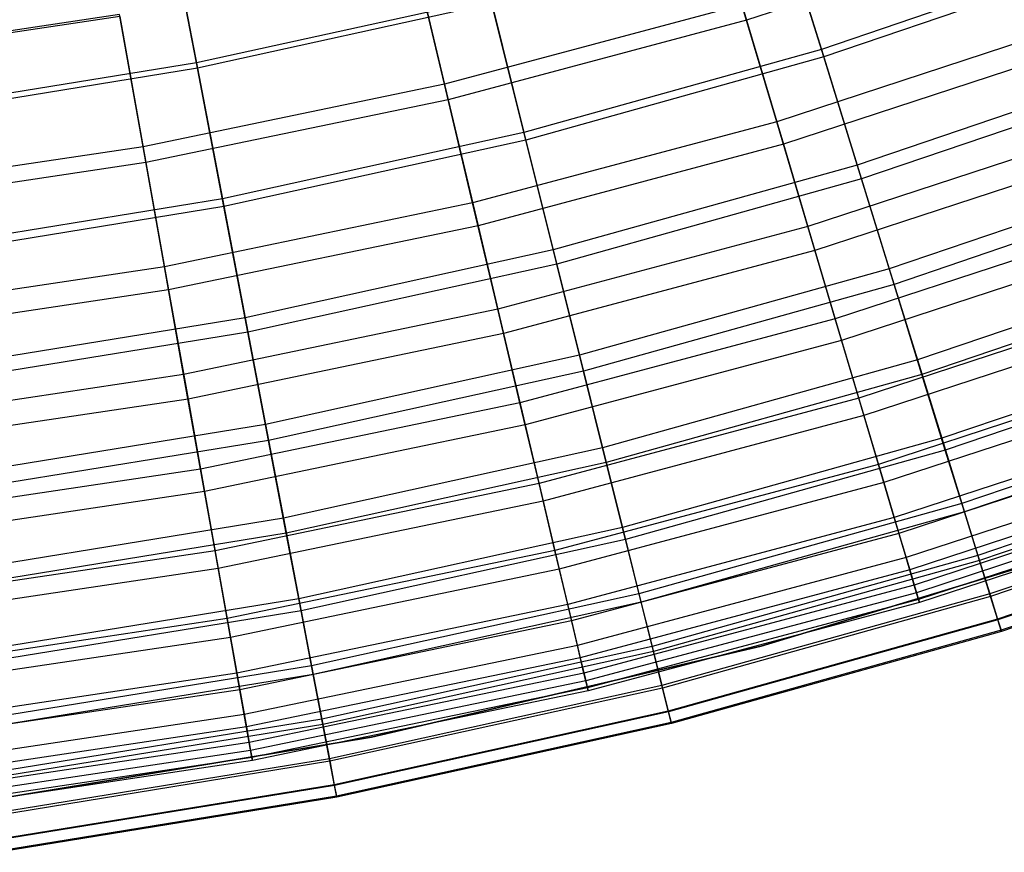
# Model space of a CAD drawing. Extents: x -135 to 135, y -135 to 135.
# Tile 179 of 207: x 4.09 to 8.88, y -29.74 to -25.69. Entities that reach past the tile are written whole.
import ezdxf

# ---------------------------------------------------------------- set-up
doc = ezdxf.new("R2010")
doc.units = 0
doc.header["$LTSCALE"] = 25.4
doc.layers.get('0').update_dxf_attribs({"linetype": 'CONTINUOUS'})

# ---------------------------------------------------------------- blocks, each defined once
blk = doc.blocks.new('SANTANA_BIURKO_A_PM_STL')
at = {"color": 0}
for p, q in [((7.4238, -24.998, 156.5584), (7.6294, -25.6902, 158.1011)), ((7.4238, -24.998, 156.5584), (7.6294, -25.6902, 158.1011)), ((4.9509, -25.8975, 156.5853), (4.798, -25.0977, 154.9684)), ((4.9509, -25.8975, 156.5853), (4.798, -25.0977, 154.9684)), ((8.005, -25.869, 158.1165), (7.7944, -25.1881, 156.5853)), ((8.005, -25.869, 158.1165), (7.7944, -25.1881, 156.5853)), ((7.8022, -25.2134, 183.7566), (7.9936, -25.8319, 182.5129)), ((7.8022, -25.2134, 183.7566), (7.9936, -25.8319, 182.5129)), ((4.8241, -25.2343, 184.9669), (4.9558, -25.9235, 183.7566)), ((4.8241, -25.2343, 184.9669), (4.9558, -25.9235, 183.7566)), ((9.0579, -25.222, 158.1011), (7.6294, -25.6902, 158.1011)), ((9.0579, -25.222, 158.1011), (7.6294, -25.6902, 158.1011)), ((9.4168, -25.3477, 182.5129), (7.9936, -25.8319, 182.5129)), ((9.4168, -25.3477, 182.5129), (7.9936, -25.8319, 182.5129)), ((6.1589, -26.0016, 182.5933), (6.0084, -25.3659, 183.8276)), ((6.1589, -26.0016, 182.5933), (6.0084, -25.3659, 183.8276)), ((6.0105, -25.3749, 156.5584), (6.1769, -26.0776, 158.1011)), ((6.0105, -25.3749, 156.5584), (6.1769, -26.0776, 158.1011)), ((9.4303, -25.3841, 158.1165), (8.005, -25.869, 158.1165)), ((9.4303, -25.3841, 158.1165), (8.005, -25.869, 158.1165)), ((6.3825, -25.5824, 156.5853), (4.9509, -25.8975, 156.5853)), ((6.3825, -25.5824, 156.5853), (4.9509, -25.8975, 156.5853)), ((6.555, -26.2739, 158.1165), (6.3825, -25.5824, 156.5853)), ((6.555, -26.2739, 158.1165), (6.3825, -25.5824, 156.5853)), ((6.3889, -25.608, 183.7566), (4.9558, -25.9235, 183.7566)), ((6.3889, -25.608, 183.7566), (4.9558, -25.9235, 183.7566)), ((7.6072, -25.6153, 182.5933), (6.1589, -26.0016, 182.5933)), ((7.6072, -25.6153, 182.5933), (6.1589, -26.0016, 182.5933)), ((6.3889, -25.608, 183.7566), (6.5456, -26.2362, 182.5129)), ((6.3889, -25.608, 183.7566), (6.5456, -26.2362, 182.5129)), ((7.7762, -26.1845, 181.3361), (7.6072, -25.6153, 182.5933)), ((7.7762, -26.1845, 181.3361), (7.6072, -25.6153, 182.5933)), ((4.5766, -25.6629, 183.8276), (3.1305, -25.8792, 183.8276)), ((4.5766, -25.6629, 183.8276), (3.1305, -25.8792, 183.8276)), ((4.5783, -25.672, 156.5584), (3.1316, -25.8884, 156.5584)), ((4.5783, -25.672, 156.5584), (3.1316, -25.8884, 156.5584)), ((4.6913, -26.306, 182.5933), (4.5766, -25.6629, 183.8276)), ((4.6913, -26.306, 182.5933), (4.5766, -25.6629, 183.8276)), ((4.5783, -25.672, 156.5584), (4.705, -26.3829, 158.1011)), ((4.5783, -25.672, 156.5584), (4.705, -26.3829, 158.1011)), ((7.6294, -25.6902, 158.1011), (6.1769, -26.0776, 158.1011)), ((7.6294, -25.6902, 158.1011), (6.1769, -26.0776, 158.1011)), ((7.6294, -25.6902, 158.1011), (7.8087, -26.2938, 159.5739)), ((7.6294, -25.6902, 158.1011), (7.8087, -26.2938, 159.5739)), ((9.2321, -25.7073, 181.3361), (7.7762, -26.1845, 181.3361)), ((9.2321, -25.7073, 181.3361), (7.7762, -26.1845, 181.3361)), ((7.9936, -25.8319, 182.5129), (6.5456, -26.2362, 182.5129)), ((7.9936, -25.8319, 182.5129), (6.5456, -26.2362, 182.5129)), ((9.2707, -25.8146, 159.5739), (7.8087, -26.2938, 159.5739)), ((9.2707, -25.8146, 159.5739), (7.8087, -26.2938, 159.5739)), ((7.9936, -25.8319, 182.5129), (8.1678, -26.395, 181.2421)), ((7.9936, -25.8319, 182.5129), (8.1678, -26.395, 181.2421)), ((8.005, -25.869, 158.1165), (6.555, -26.2739, 158.1165)), ((8.005, -25.869, 158.1165), (6.555, -26.2739, 158.1165)), ((8.1887, -26.4624, 159.5786), (8.005, -25.869, 158.1165)), ((8.1887, -26.4624, 159.5786), (8.005, -25.869, 158.1165)), ((4.9509, -25.8975, 156.5853), (3.504, -26.1327, 156.5853)), ((4.9509, -25.8975, 156.5853), (3.504, -26.1327, 156.5853)), ((4.9558, -25.9235, 183.7566), (3.5075, -26.1588, 183.7566)), ((4.9558, -25.9235, 183.7566), (3.5075, -26.1588, 183.7566)), ((5.0847, -26.5975, 158.1165), (4.9509, -25.8975, 156.5853)), ((5.0847, -26.5975, 158.1165), (4.9509, -25.8975, 156.5853)), ((4.9558, -25.9235, 183.7566), (5.0774, -26.5594, 182.5129)), ((4.9558, -25.9235, 183.7566), (5.0774, -26.5594, 182.5129)), ((9.6221, -25.9003, 181.2421), (8.1678, -26.395, 181.2421)), ((9.6221, -25.9003, 181.2421), (8.1678, -26.395, 181.2421)), ((9.6467, -25.9664, 159.5786), (8.1887, -26.4624, 159.5786)), ((9.6467, -25.9664, 159.5786), (8.1887, -26.4624, 159.5786)), ((6.1589, -26.0016, 182.5933), (4.6913, -26.306, 182.5933)), ((6.1589, -26.0016, 182.5933), (4.6913, -26.306, 182.5933)), ((6.2958, -26.5793, 181.3361), (6.1589, -26.0016, 182.5933)), ((6.2958, -26.5793, 181.3361), (6.1589, -26.0016, 182.5933)), ((6.1769, -26.0776, 158.1011), (4.705, -26.3829, 158.1011)), ((6.1769, -26.0776, 158.1011), (4.705, -26.3829, 158.1011)), ((6.1769, -26.0776, 158.1011), (6.3221, -26.6903, 159.5739)), ((6.1769, -26.0776, 158.1011), (6.3221, -26.6903, 159.5739)), ((7.7762, -26.1845, 181.3361), (6.2958, -26.5793, 181.3361)), ((7.7762, -26.1845, 181.3361), (6.2958, -26.5793, 181.3361)), ((7.9276, -26.6944, 180.0621), (7.7762, -26.1845, 181.3361)), ((7.9276, -26.6944, 180.0621), (7.7762, -26.1845, 181.3361)), ((9.4119, -26.2079, 180.0621), (7.9276, -26.6944, 180.0621)), ((9.4119, -26.2079, 180.0621), (7.9276, -26.6944, 180.0621)), ((6.5456, -26.2362, 182.5129), (5.0774, -26.5594, 182.5129)), ((6.5456, -26.2362, 182.5129), (5.0774, -26.5594, 182.5129)), ((6.5456, -26.2362, 182.5129), (6.6883, -26.8082, 181.2421)), ((6.5456, -26.2362, 182.5129), (6.6883, -26.8082, 181.2421)), ((4.6913, -26.306, 182.5933), (3.209, -26.5276, 182.5933)), ((4.6913, -26.306, 182.5933), (3.209, -26.5276, 182.5933)), ((4.7956, -26.8905, 181.3361), (4.6913, -26.306, 182.5933)), ((4.7956, -26.8905, 181.3361), (4.6913, -26.306, 182.5933)), ((6.555, -26.2739, 158.1165), (5.0847, -26.5975, 158.1165)), ((6.555, -26.2739, 158.1165), (5.0847, -26.5975, 158.1165)), ((7.8087, -26.2938, 159.5739), (6.3221, -26.6903, 159.5739)), ((7.8087, -26.2938, 159.5739), (6.3221, -26.6903, 159.5739)), ((6.7054, -26.8766, 159.5786), (6.555, -26.2739, 158.1165)), ((6.7054, -26.8766, 159.5786), (6.555, -26.2739, 158.1165)), ((7.8087, -26.2938, 159.5739), (7.9623, -26.8112, 160.9733)), ((7.8087, -26.2938, 159.5739), (7.9623, -26.8112, 160.9733)), ((9.4531, -26.3225, 160.9733), (7.9623, -26.8112, 160.9733)), ((9.4531, -26.3225, 160.9733), (7.9623, -26.8112, 160.9733)), ((4.705, -26.3829, 158.1011), (3.2183, -26.6052, 158.1011)), ((4.705, -26.3829, 158.1011), (3.2183, -26.6052, 158.1011)), ((4.705, -26.3829, 158.1011), (4.8156, -27.0027, 159.5739)), ((4.705, -26.3829, 158.1011), (4.8156, -27.0027, 159.5739)), ((8.1678, -26.395, 181.2421), (6.6883, -26.8082, 181.2421)), ((8.1678, -26.395, 181.2421), (6.6883, -26.8082, 181.2421)), ((8.1678, -26.395, 181.2421), (8.324, -26.8998, 179.9512)), ((8.1678, -26.395, 181.2421), (8.324, -26.8998, 179.9512)), ((9.8061, -26.3956, 179.9512), (8.324, -26.8998, 179.9512)), ((9.8061, -26.3956, 179.9512), (8.324, -26.8998, 179.9512)), ((8.1887, -26.4624, 159.5786), (6.7054, -26.8766, 159.5786)), ((8.1887, -26.4624, 159.5786), (6.7054, -26.8766, 159.5786)), ((8.3475, -26.9756, 160.9833), (8.1887, -26.4624, 159.5786)), ((8.3475, -26.9756, 160.9833), (8.1887, -26.4624, 159.5786)), ((9.8337, -26.47, 160.9833), (8.3475, -26.9756, 160.9833)), ((9.8337, -26.47, 160.9833), (8.3475, -26.9756, 160.9833)), ((5.0774, -26.5594, 182.5129), (3.5935, -26.8005, 182.5129)), ((5.0774, -26.5594, 182.5129), (3.5935, -26.8005, 182.5129)), ((5.0847, -26.5975, 158.1165), (3.5987, -26.839, 158.1165)), ((5.0847, -26.5975, 158.1165), (3.5987, -26.839, 158.1165)), ((6.2958, -26.5793, 181.3361), (4.7956, -26.8905, 181.3361)), ((6.2958, -26.5793, 181.3361), (4.7956, -26.8905, 181.3361)), ((5.0774, -26.5594, 182.5129), (5.1881, -27.1384, 181.2421)), ((5.0774, -26.5594, 182.5129), (5.1881, -27.1384, 181.2421)), ((5.2014, -27.2077, 159.5786), (5.0847, -26.5975, 158.1165)), ((5.2014, -27.2077, 159.5786), (5.0847, -26.5975, 158.1165)), ((6.4184, -27.0969, 180.0621), (6.2958, -26.5793, 181.3361)), ((6.4184, -27.0969, 180.0621), (6.2958, -26.5793, 181.3361)), ((9.5703, -26.6488, 178.7776), (8.061, -27.1435, 178.7776)), ((9.5703, -26.6488, 178.7776), (8.061, -27.1435, 178.7776)), ((6.3221, -26.6903, 159.5739), (4.8156, -27.0027, 159.5739)), ((6.3221, -26.6903, 159.5739), (4.8156, -27.0027, 159.5739)), ((6.3221, -26.6903, 159.5739), (6.4465, -27.2154, 160.9733)), ((6.3221, -26.6903, 159.5739), (6.4465, -27.2154, 160.9733)), ((7.9276, -26.6944, 180.0621), (6.4184, -27.0969, 180.0621)), ((7.9276, -26.6944, 180.0621), (6.4184, -27.0969, 180.0621)), ((8.061, -27.1435, 178.7776), (7.9276, -26.6944, 180.0621)), ((8.061, -27.1435, 178.7776), (7.9276, -26.6944, 180.0621)), ((9.6075, -26.7524, 162.3079), (8.0923, -27.249, 162.3079)), ((9.6075, -26.7524, 162.3079), (8.0923, -27.249, 162.3079)), ((6.6883, -26.8082, 181.2421), (5.1881, -27.1384, 181.2421)), ((6.6883, -26.8082, 181.2421), (5.1881, -27.1384, 181.2421)), ((7.9623, -26.8112, 160.9733), (6.4465, -27.2154, 160.9733)), ((7.9623, -26.8112, 160.9733), (6.4465, -27.2154, 160.9733)), ((6.6883, -26.8082, 181.2421), (6.8162, -27.3208, 179.9512)), ((6.6883, -26.8082, 181.2421), (6.8162, -27.3208, 179.9512)), ((7.9623, -26.8112, 160.9733), (8.0923, -27.249, 162.3079)), ((7.9623, -26.8112, 160.9733), (8.0923, -27.249, 162.3079)), ((9.9679, -26.8312, 178.6467), (8.4614, -27.3437, 178.6467)), ((9.9679, -26.8312, 178.6467), (8.4614, -27.3437, 178.6467)), ((4.7956, -26.8905, 181.3361), (3.2803, -27.1171, 181.3361)), ((4.7956, -26.8905, 181.3361), (3.2803, -27.1171, 181.3361)), ((4.889, -27.4142, 180.0621), (4.7956, -26.8905, 181.3361)), ((4.889, -27.4142, 180.0621), (4.7956, -26.8905, 181.3361)), ((6.7054, -26.8766, 159.5786), (5.2014, -27.2077, 159.5786)), ((6.7054, -26.8766, 159.5786), (5.2014, -27.2077, 159.5786)), ((6.8354, -27.3978, 160.9833), (6.7054, -26.8766, 159.5786)), ((6.8354, -27.3978, 160.9833), (6.7054, -26.8766, 159.5786)), ((8.324, -26.8998, 179.9512), (6.8162, -27.3208, 179.9512)), ((8.324, -26.8998, 179.9512), (6.8162, -27.3208, 179.9512)), ((8.324, -26.8998, 179.9512), (8.4614, -27.3437, 178.6467)), ((8.324, -26.8998, 179.9512), (8.4614, -27.3437, 178.6467)), ((9.9935, -26.9001, 162.3398), (8.4831, -27.414, 162.3398)), ((9.9935, -26.9001, 162.3398), (8.4831, -27.414, 162.3398)), ((8.3475, -26.9756, 160.9833), (6.8354, -27.3978, 160.9833)), ((8.3475, -26.9756, 160.9833), (6.8354, -27.3978, 160.9833)), ((8.4831, -27.414, 162.3398), (8.3475, -26.9756, 160.9833)), ((8.4831, -27.414, 162.3398), (8.3475, -26.9756, 160.9833)), ((4.8156, -27.0027, 159.5739), (3.294, -27.2303, 159.5739)), ((4.8156, -27.0027, 159.5739), (3.294, -27.2303, 159.5739)), ((4.8156, -27.0027, 159.5739), (4.9103, -27.5341, 160.9733)), ((4.8156, -27.0027, 159.5739), (4.9103, -27.5341, 160.9733)), ((9.7063, -27.0276, 177.493), (8.1756, -27.5293, 177.493)), ((9.7063, -27.0276, 177.493), (8.1756, -27.5293, 177.493)), ((6.4184, -27.0969, 180.0621), (4.889, -27.4142, 180.0621)), ((6.4184, -27.0969, 180.0621), (4.889, -27.4142, 180.0621)), ((6.5264, -27.5528, 178.7776), (6.4184, -27.0969, 180.0621)), ((6.5264, -27.5528, 178.7776), (6.4184, -27.0969, 180.0621)), ((9.7363, -27.1111, 163.59), (8.2008, -27.6143, 163.59)), ((9.7363, -27.1111, 163.59), (8.2008, -27.6143, 163.59)), ((5.1881, -27.1384, 181.2421), (3.6719, -27.3848, 181.2421)), ((5.1881, -27.1384, 181.2421), (3.6719, -27.3848, 181.2421)), ((5.1881, -27.1384, 181.2421), (5.2873, -27.6574, 179.9512)), ((5.1881, -27.1384, 181.2421), (5.2873, -27.6574, 179.9512)), ((8.061, -27.1435, 178.7776), (6.5264, -27.5528, 178.7776)), ((8.061, -27.1435, 178.7776), (6.5264, -27.5528, 178.7776)), ((8.1756, -27.5293, 177.493), (8.061, -27.1435, 178.7776)), ((8.1756, -27.5293, 177.493), (8.061, -27.1435, 178.7776)), ((5.2014, -27.2077, 159.5786), (3.6813, -27.4547, 159.5786)), ((5.2014, -27.2077, 159.5786), (3.6813, -27.4547, 159.5786)), ((6.4465, -27.2154, 160.9733), (4.9103, -27.5341, 160.9733)), ((6.4465, -27.2154, 160.9733), (4.9103, -27.5341, 160.9733)), ((5.3022, -27.7353, 160.9833), (5.2014, -27.2077, 159.5786)), ((5.3022, -27.7353, 160.9833), (5.2014, -27.2077, 159.5786)), ((6.4465, -27.2154, 160.9733), (6.5517, -27.6599, 162.3079)), ((6.4465, -27.2154, 160.9733), (6.5517, -27.6599, 162.3079)), ((10.1069, -27.2053, 177.335), (8.5794, -27.7249, 177.335)), ((10.1069, -27.2053, 177.335), (8.5794, -27.7249, 177.335)), ((8.0923, -27.249, 162.3079), (6.5517, -27.6599, 162.3079)), ((8.0923, -27.249, 162.3079), (6.5517, -27.6599, 162.3079)), ((8.0923, -27.249, 162.3079), (8.2008, -27.6143, 163.59)), ((8.0923, -27.249, 162.3079), (8.2008, -27.6143, 163.59)), ((10.1277, -27.2612, 163.6553), (8.597, -27.7819, 163.6553)), ((10.1277, -27.2612, 163.6553), (8.597, -27.7819, 163.6553)), ((6.8162, -27.3208, 179.9512), (5.2873, -27.6574, 179.9512)), ((6.8162, -27.3208, 179.9512), (5.2873, -27.6574, 179.9512)), ((6.8162, -27.3208, 179.9512), (6.9287, -27.7717, 178.6467)), ((6.8162, -27.3208, 179.9512), (6.9287, -27.7717, 178.6467)), ((8.4614, -27.3437, 178.6467), (6.9287, -27.7717, 178.6467)), ((8.4614, -27.3437, 178.6467), (6.9287, -27.7717, 178.6467)), ((9.8199, -27.3439, 176.2151), (8.2713, -27.8515, 176.2151)), ((9.8199, -27.3439, 176.2151), (8.2713, -27.8515, 176.2151)), ((8.4614, -27.3437, 178.6467), (8.5794, -27.7249, 177.335)), ((8.4614, -27.3437, 178.6467), (8.5794, -27.7249, 177.335)), ((4.889, -27.4142, 180.0621), (3.3441, -27.6452, 180.0621)), ((4.889, -27.4142, 180.0621), (3.3441, -27.6452, 180.0621)), ((4.9712, -27.8753, 178.7776), (4.889, -27.4142, 180.0621)), ((4.9712, -27.8753, 178.7776), (4.889, -27.4142, 180.0621)), ((6.8354, -27.3978, 160.9833), (5.3022, -27.7353, 160.9833)), ((6.8354, -27.3978, 160.9833), (5.3022, -27.7353, 160.9833)), ((6.9465, -27.843, 162.3398), (6.8354, -27.3978, 160.9833)), ((6.9465, -27.843, 162.3398), (6.8354, -27.3978, 160.9833)), ((8.4831, -27.414, 162.3398), (6.9465, -27.843, 162.3398)), ((8.4831, -27.414, 162.3398), (6.9465, -27.843, 162.3398)), ((8.597, -27.7819, 163.6553), (8.4831, -27.414, 162.3398)), ((8.597, -27.7819, 163.6553), (8.4831, -27.414, 162.3398)), ((9.8512, -27.4311, 164.9584), (8.2976, -27.9403, 164.9584)), ((9.8512, -27.4311, 164.9584), (8.2976, -27.9403, 164.9584)), ((4.9103, -27.5341, 160.9733), (3.3588, -27.7661, 160.9733)), ((4.9103, -27.5341, 160.9733), (3.3588, -27.7661, 160.9733)), ((4.9103, -27.5341, 160.9733), (4.9905, -27.9837, 162.3079)), ((4.9103, -27.5341, 160.9733), (4.9905, -27.9837, 162.3079)), ((6.5264, -27.5528, 178.7776), (4.9712, -27.8753, 178.7776)), ((6.5264, -27.5528, 178.7776), (4.9712, -27.8753, 178.7776)), ((6.6191, -27.9444, 177.493), (6.5264, -27.5528, 178.7776)), ((6.6191, -27.9444, 177.493), (6.5264, -27.5528, 178.7776)), ((8.1756, -27.5293, 177.493), (6.6191, -27.9444, 177.493)), ((8.1756, -27.5293, 177.493), (6.6191, -27.9444, 177.493)), ((8.2713, -27.8515, 176.2151), (8.1756, -27.5293, 177.493)), ((8.2713, -27.8515, 176.2151), (8.1756, -27.5293, 177.493)), ((10.2225, -27.5165, 176.0225), (8.6775, -28.0421, 176.0225)), ((10.2225, -27.5165, 176.0225), (8.6775, -28.0421, 176.0225)), ((10.2374, -27.5565, 164.9355), (8.6901, -28.0828, 164.9355)), ((10.2374, -27.5565, 164.9355), (8.6901, -28.0828, 164.9355)), ((9.9111, -27.5978, 174.9496), (8.3481, -28.1101, 174.9496)), ((9.9111, -27.5978, 174.9496), (8.3481, -28.1101, 174.9496)), ((5.2873, -27.6574, 179.9512), (3.7421, -27.9085, 179.9512)), ((5.2873, -27.6574, 179.9512), (3.7421, -27.9085, 179.9512)), ((5.2873, -27.6574, 179.9512), (5.3746, -28.1138, 178.6467)), ((5.2873, -27.6574, 179.9512), (5.3746, -28.1138, 178.6467)), ((8.2008, -27.6143, 163.59), (6.6396, -28.0307, 163.59)), ((8.2008, -27.6143, 163.59), (6.6396, -28.0307, 163.59)), ((8.2008, -27.6143, 163.59), (8.2976, -27.9403, 164.9584)), ((8.2008, -27.6143, 163.59), (8.2976, -27.9403, 164.9584)), ((6.5517, -27.6599, 162.3079), (4.9905, -27.9837, 162.3079)), ((6.5517, -27.6599, 162.3079), (4.9905, -27.9837, 162.3079)), ((6.5517, -27.6599, 162.3079), (6.6396, -28.0307, 163.59)), ((6.5517, -27.6599, 162.3079), (6.6396, -28.0307, 163.59)), ((9.9386, -27.6745, 166.2766), (8.3713, -28.1882, 166.2766)), ((9.9386, -27.6745, 166.2766), (8.3713, -28.1882, 166.2766)), ((5.3022, -27.7353, 160.9833), (3.7526, -27.9871, 160.9833)), ((5.3022, -27.7353, 160.9833), (3.7526, -27.9871, 160.9833)), ((5.3884, -28.1861, 162.3398), (5.3022, -27.7353, 160.9833)), ((5.3884, -28.1861, 162.3398), (5.3022, -27.7353, 160.9833)), ((8.5794, -27.7249, 177.335), (7.0253, -28.1589, 177.335)), ((8.5794, -27.7249, 177.335), (7.0253, -28.1589, 177.335)), ((8.5794, -27.7249, 177.335), (8.6775, -28.0421, 176.0225)), ((8.5794, -27.7249, 177.335), (8.6775, -28.0421, 176.0225)), ((6.9287, -27.7717, 178.6467), (5.3746, -28.1138, 178.6467)), ((6.9287, -27.7717, 178.6467), (5.3746, -28.1138, 178.6467)), ((6.9287, -27.7717, 178.6467), (7.0253, -28.1589, 177.335)), ((6.9287, -27.7717, 178.6467), (7.0253, -28.1589, 177.335)), ((8.597, -27.7819, 163.6553), (7.0397, -28.2167, 163.6553)), ((8.597, -27.7819, 163.6553), (7.0397, -28.2167, 163.6553)), ((9.98, -27.7897, 173.7013), (8.4061, -28.3056, 173.7013)), ((9.98, -27.7897, 173.7013), (8.4061, -28.3056, 173.7013)), ((8.6901, -28.0828, 164.9355), (8.597, -27.7819, 163.6553)), ((8.6901, -28.0828, 164.9355), (8.597, -27.7819, 163.6553)), ((10.3146, -27.7643, 174.7149), (8.7557, -28.2946, 174.7149)), ((10.3146, -27.7643, 174.7149), (8.7557, -28.2946, 174.7149)), ((10.3237, -27.7888, 166.1857), (8.7634, -28.3195, 166.1857)), ((10.3237, -27.7888, 166.1857), (8.7634, -28.3195, 166.1857)), ((6.9465, -27.843, 162.3398), (5.3884, -28.1861, 162.3398)), ((6.9465, -27.843, 162.3398), (5.3884, -28.1861, 162.3398)), ((7.0397, -28.2167, 163.6553), (6.9465, -27.843, 162.3398)), ((7.0397, -28.2167, 163.6553), (6.9465, -27.843, 162.3398)), ((10.0009, -27.8479, 167.5577), (8.4237, -28.3649, 167.5577)), ((10.0009, -27.8479, 167.5577), (8.4237, -28.3649, 167.5577)), ((4.9712, -27.8753, 178.7776), (3.4004, -28.1102, 178.7776)), ((4.9712, -27.8753, 178.7776), (3.4004, -28.1102, 178.7776)), ((5.0419, -28.2716, 177.493), (4.9712, -27.8753, 178.7776)), ((5.0419, -28.2716, 177.493), (4.9712, -27.8753, 178.7776)), ((8.2713, -27.8515, 176.2151), (6.6966, -28.2715, 176.2151)), ((8.2713, -27.8515, 176.2151), (6.6966, -28.2715, 176.2151)), ((8.3481, -28.1101, 174.9496), (8.2713, -27.8515, 176.2151)), ((8.3481, -28.1101, 174.9496), (8.2713, -27.8515, 176.2151)), ((6.6191, -27.9444, 177.493), (5.0419, -28.2716, 177.493)), ((6.6191, -27.9444, 177.493), (5.0419, -28.2716, 177.493)), ((6.6966, -28.2715, 176.2151), (6.6191, -27.9444, 177.493)), ((6.6966, -28.2715, 176.2151), (6.6191, -27.9444, 177.493)), ((8.2976, -27.9403, 164.9584), (6.718, -28.3616, 164.9584)), ((8.2976, -27.9403, 164.9584), (6.718, -28.3616, 164.9584)), ((8.2976, -27.9403, 164.9584), (8.3713, -28.1882, 166.2766)), ((8.2976, -27.9403, 164.9584), (8.3713, -28.1882, 166.2766)), ((10.027, -27.9207, 172.472), (8.4457, -28.439, 172.472)), ((10.027, -27.9207, 172.472), (8.4457, -28.439, 172.472)), ((4.9905, -27.9837, 162.3079), (3.4136, -28.2195, 162.3079)), ((4.9905, -27.9837, 162.3079), (3.4136, -28.2195, 162.3079)), ((4.9905, -27.9837, 162.3079), (5.0574, -28.3589, 163.59)), ((4.9905, -27.9837, 162.3079), (5.0574, -28.3589, 163.59)), ((10.0402, -27.9575, 168.8238), (8.4569, -28.4764, 168.8238)), ((10.0402, -27.9575, 168.8238), (8.4569, -28.4764, 168.8238)), ((10.0518, -27.9897, 171.3179), (8.4666, -28.5093, 171.3179)), ((10.0518, -27.9897, 171.3179), (8.4666, -28.5093, 171.3179)), ((10.383, -27.9484, 173.4179), (8.8137, -28.4822, 173.4179)), ((10.383, -27.9484, 173.4179), (8.8137, -28.4822, 173.4179)), ((10.3874, -27.9602, 167.41), (8.8174, -28.4943, 167.41)), ((10.3874, -27.9602, 167.41), (8.8174, -28.4943, 167.41)), ((6.6396, -28.0307, 163.59), (5.0574, -28.3589, 163.59)), ((6.6396, -28.0307, 163.59), (5.0574, -28.3589, 163.59)), ((6.6396, -28.0307, 163.59), (6.718, -28.3616, 164.9584)), ((6.6396, -28.0307, 163.59), (6.718, -28.3616, 164.9584)), ((10.0571, -28.0044, 170.0769), (8.471, -28.5242, 170.0769)), ((10.0571, -28.0044, 170.0769), (8.471, -28.5242, 170.0769)), ((8.6775, -28.0421, 176.0225), (7.1057, -28.481, 176.0225)), ((8.6775, -28.0421, 176.0225), (7.1057, -28.481, 176.0225)), ((8.6901, -28.0828, 164.9355), (7.116, -28.5224, 164.9355)), ((8.6901, -28.0828, 164.9355), (7.116, -28.5224, 164.9355)), ((8.6775, -28.0421, 176.0225), (8.7557, -28.2946, 174.7149)), ((8.6775, -28.0421, 176.0225), (8.7557, -28.2946, 174.7149)), ((8.7634, -28.3195, 166.1857), (8.6901, -28.0828, 164.9355)), ((8.7634, -28.3195, 166.1857), (8.6901, -28.0828, 164.9355)), ((10.4278, -28.069, 172.1362), (8.8517, -28.6051, 172.1362)), ((10.4278, -28.069, 172.1362), (8.8517, -28.6051, 172.1362)), ((10.4291, -28.0725, 168.6133), (8.8528, -28.6087, 168.6133)), ((10.4291, -28.0725, 168.6133), (8.8528, -28.6087, 168.6133)), ((5.3746, -28.1138, 178.6467), (3.8039, -28.3691, 178.6467)), ((5.3746, -28.1138, 178.6467), (3.8039, -28.3691, 178.6467)), ((5.3746, -28.1138, 178.6467), (5.4495, -28.5058, 177.335)), ((5.3746, -28.1138, 178.6467), (5.4495, -28.5058, 177.335)), ((8.3481, -28.1101, 174.9496), (6.7588, -28.5339, 174.9496)), ((8.3481, -28.1101, 174.9496), (6.7588, -28.5339, 174.9496)), ((8.4061, -28.3056, 173.7013), (8.3481, -28.1101, 174.9496)), ((8.4061, -28.3056, 173.7013), (8.3481, -28.1101, 174.9496)), ((10.4474, -28.1218, 171.0705), (8.8684, -28.659, 171.0705)), ((10.4474, -28.1218, 171.0705), (8.8684, -28.659, 171.0705)), ((10.4495, -28.1274, 169.8294), (8.8701, -28.6646, 169.8294)), ((10.4495, -28.1274, 169.8294), (8.8701, -28.6646, 169.8294)), ((7.0253, -28.1589, 177.335), (5.4495, -28.5058, 177.335)), ((7.0253, -28.1589, 177.335), (5.4495, -28.5058, 177.335)), ((7.0253, -28.1589, 177.335), (7.1057, -28.481, 176.0225)), ((7.0253, -28.1589, 177.335), (7.1057, -28.481, 176.0225)), ((7.6999, -28.7363, 96.2), (9.5628, -28.1712, 96.2)), ((9.5628, -28.1712, 97.2), (7.6999, -28.7363, 97.2)), ((7.6999, -28.7363, 96.2), (9.5628, -28.1712, 96.2)), ((9.5628, -28.1712, 97.2), (7.6999, -28.7363, 97.2)), ((7.6999, -28.7363, 102.1156), (9.5628, -28.1712, 102.1156)), ((9.5628, -28.1712, 103.1156), (7.6999, -28.7363, 103.1156)), ((7.6999, -28.7363, 102.1156), (9.5628, -28.1712, 102.1156)), ((9.5628, -28.1712, 103.1156), (7.6999, -28.7363, 103.1156)), ((5.3884, -28.1861, 162.3398), (3.8136, -28.442, 162.3398)), ((5.3884, -28.1861, 162.3398), (3.8136, -28.442, 162.3398)), ((5.4607, -28.5644, 163.6553), (5.3884, -28.1861, 162.3398)), ((5.4607, -28.5644, 163.6553), (5.3884, -28.1861, 162.3398)), ((7.0397, -28.2167, 163.6553), (5.4607, -28.5644, 163.6553)), ((7.0397, -28.2167, 163.6553), (5.4607, -28.5644, 163.6553)), ((8.3713, -28.1882, 166.2766), (6.7776, -28.6132, 166.2766)), ((8.3713, -28.1882, 166.2766), (6.7776, -28.6132, 166.2766)), ((7.116, -28.5224, 164.9355), (7.0397, -28.2167, 163.6553)), ((7.116, -28.5224, 164.9355), (7.0397, -28.2167, 163.6553)), ((8.3713, -28.1882, 166.2766), (8.4237, -28.3649, 167.5577)), ((8.3713, -28.1882, 166.2766), (8.4237, -28.3649, 167.5577)), ((5.0419, -28.2716, 177.493), (3.4487, -28.5098, 177.493)), ((5.0419, -28.2716, 177.493), (3.4487, -28.5098, 177.493)), ((5.1009, -28.6025, 176.2151), (5.0419, -28.2716, 177.493)), ((5.1009, -28.6025, 176.2151), (5.0419, -28.2716, 177.493)), ((6.6966, -28.2715, 176.2151), (5.1009, -28.6025, 176.2151)), ((6.6966, -28.2715, 176.2151), (5.1009, -28.6025, 176.2151)), ((6.7588, -28.5339, 174.9496), (6.6966, -28.2715, 176.2151)), ((6.7588, -28.5339, 174.9496), (6.6966, -28.2715, 176.2151)), ((8.4061, -28.3056, 173.7013), (6.8058, -28.7324, 173.7013)), ((8.4061, -28.3056, 173.7013), (6.8058, -28.7324, 173.7013)), ((8.7557, -28.2946, 174.7149), (7.1697, -28.7375, 174.7149)), ((8.7557, -28.2946, 174.7149), (7.1697, -28.7375, 174.7149)), ((8.7634, -28.3195, 166.1857), (7.176, -28.7628, 166.1857)), ((8.7634, -28.3195, 166.1857), (7.176, -28.7628, 166.1857)), ((8.4457, -28.439, 172.472), (8.4061, -28.3056, 173.7013)), ((8.4457, -28.439, 172.472), (8.4061, -28.3056, 173.7013)), ((8.7557, -28.2946, 174.7149), (8.8137, -28.4822, 173.4179)), ((8.7557, -28.2946, 174.7149), (8.8137, -28.4822, 173.4179)), ((8.8174, -28.4943, 167.41), (8.7634, -28.3195, 166.1857)), ((8.8174, -28.4943, 167.41), (8.7634, -28.3195, 166.1857)), ((5.0574, -28.3589, 163.59), (3.4594, -28.5979, 163.59)), ((5.0574, -28.3589, 163.59), (3.4594, -28.5979, 163.59)), ((5.0574, -28.3589, 163.59), (5.1171, -28.6937, 164.9584)), ((5.0574, -28.3589, 163.59), (5.1171, -28.6937, 164.9584)), ((6.718, -28.3616, 164.9584), (5.1171, -28.6937, 164.9584)), ((6.718, -28.3616, 164.9584), (5.1171, -28.6937, 164.9584)), ((6.718, -28.3616, 164.9584), (6.7776, -28.6132, 166.2766)), ((6.718, -28.3616, 164.9584), (6.7776, -28.6132, 166.2766)), ((8.4237, -28.3649, 167.5577), (6.82, -28.7926, 167.5577)), ((8.4237, -28.3649, 167.5577), (6.82, -28.7926, 167.5577)), ((8.4237, -28.3649, 167.5577), (8.4569, -28.4764, 168.8238)), ((8.4237, -28.3649, 167.5577), (8.4569, -28.4764, 168.8238)), ((8.4457, -28.439, 172.472), (6.8379, -28.8678, 172.472)), ((8.4457, -28.439, 172.472), (6.8379, -28.8678, 172.472)), ((8.4666, -28.5093, 171.3179), (8.4457, -28.439, 172.472)), ((8.4666, -28.5093, 171.3179), (8.4457, -28.439, 172.472)), ((5.4495, -28.5058, 177.335), (3.8569, -28.7646, 177.335)), ((5.4495, -28.5058, 177.335), (3.8569, -28.7646, 177.335)), ((5.4495, -28.5058, 177.335), (5.5119, -28.8319, 176.0225)), ((5.4495, -28.5058, 177.335), (5.5119, -28.8319, 176.0225)), ((7.1057, -28.481, 176.0225), (5.5119, -28.8319, 176.0225)), ((7.1057, -28.481, 176.0225), (5.5119, -28.8319, 176.0225)), ((8.4569, -28.4764, 168.8238), (6.8469, -28.9058, 168.8238)), ((8.4569, -28.4764, 168.8238), (6.8469, -28.9058, 168.8238)), ((8.4666, -28.5093, 171.3179), (6.8548, -28.9391, 171.3179)), ((8.4666, -28.5093, 171.3179), (6.8548, -28.9391, 171.3179)), ((7.1057, -28.481, 176.0225), (7.1697, -28.7375, 174.7149)), ((7.1057, -28.481, 176.0225), (7.1697, -28.7375, 174.7149)), ((8.8137, -28.4822, 173.4179), (7.2172, -28.928, 173.4179)), ((8.8137, -28.4822, 173.4179), (7.2172, -28.928, 173.4179)), ((8.8174, -28.4943, 167.41), (7.2202, -28.9402, 167.41)), ((8.8174, -28.4943, 167.41), (7.2202, -28.9402, 167.41)), ((8.4569, -28.4764, 168.8238), (8.471, -28.5242, 170.0769)), ((8.4569, -28.4764, 168.8238), (8.471, -28.5242, 170.0769)), ((8.471, -28.5242, 170.0769), (8.4666, -28.5093, 171.3179)), ((8.471, -28.5242, 170.0769), (8.4666, -28.5093, 171.3179)), ((8.8137, -28.4822, 173.4179), (8.8517, -28.6051, 172.1362)), ((8.8137, -28.4822, 173.4179), (8.8517, -28.6051, 172.1362)), ((8.8528, -28.6087, 168.6133), (8.8174, -28.4943, 167.41)), ((8.8528, -28.6087, 168.6133), (8.8174, -28.4943, 167.41)), ((5.4607, -28.5644, 163.6553), (3.8648, -28.8237, 163.6553)), ((5.4607, -28.5644, 163.6553), (3.8648, -28.8237, 163.6553)), ((6.7588, -28.5339, 174.9496), (5.1482, -28.868, 174.9496)), ((6.7588, -28.5339, 174.9496), (5.1482, -28.868, 174.9496)), ((5.5199, -28.8738, 164.9355), (5.4607, -28.5644, 163.6553)), ((5.5199, -28.8738, 164.9355), (5.4607, -28.5644, 163.6553)), ((7.116, -28.5224, 164.9355), (5.5199, -28.8738, 164.9355)), ((7.116, -28.5224, 164.9355), (5.5199, -28.8738, 164.9355)), ((6.8058, -28.7324, 173.7013), (6.7588, -28.5339, 174.9496)), ((6.8058, -28.7324, 173.7013), (6.7588, -28.5339, 174.9496)), ((8.471, -28.5242, 170.0769), (6.8584, -28.9543, 170.0769)), ((8.471, -28.5242, 170.0769), (6.8584, -28.9543, 170.0769)), ((7.176, -28.7628, 166.1857), (7.116, -28.5224, 164.9355)), ((7.176, -28.7628, 166.1857), (7.116, -28.5224, 164.9355)), ((5.1009, -28.6025, 176.2151), (3.4891, -28.8435, 176.2151)), ((5.1009, -28.6025, 176.2151), (3.4891, -28.8435, 176.2151)), ((5.1482, -28.868, 174.9496), (5.1009, -28.6025, 176.2151)), ((5.1482, -28.868, 174.9496), (5.1009, -28.6025, 176.2151)), ((6.7776, -28.6132, 166.2766), (5.1625, -28.9482, 166.2766)), ((6.7776, -28.6132, 166.2766), (5.1625, -28.9482, 166.2766)), ((6.7776, -28.6132, 166.2766), (6.82, -28.7926, 167.5577)), ((6.7776, -28.6132, 166.2766), (6.82, -28.7926, 167.5577)), ((8.8517, -28.6051, 172.1362), (7.2483, -29.0528, 172.1362)), ((8.8517, -28.6051, 172.1362), (7.2483, -29.0528, 172.1362)), ((8.8528, -28.6087, 168.6133), (7.2492, -29.0565, 168.6133)), ((8.8528, -28.6087, 168.6133), (7.2492, -29.0565, 168.6133)), ((8.8517, -28.6051, 172.1362), (8.8684, -28.659, 171.0705)), ((8.8517, -28.6051, 172.1362), (8.8684, -28.659, 171.0705)), ((8.8701, -28.6646, 169.8294), (8.8528, -28.6087, 168.6133)), ((8.8701, -28.6646, 169.8294), (8.8528, -28.6087, 168.6133)), ((8.8684, -28.659, 171.0705), (7.262, -29.1075, 171.0705)), ((8.8684, -28.659, 171.0705), (7.262, -29.1075, 171.0705)), ((8.8701, -28.6646, 169.8294), (7.2634, -29.1133, 169.8294)), ((8.8701, -28.6646, 169.8294), (7.2634, -29.1133, 169.8294)), ((8.8684, -28.659, 171.0705), (8.8701, -28.6646, 169.8294)), ((8.8684, -28.659, 171.0705), (8.8701, -28.6646, 169.8294)), ((5.1171, -28.6937, 164.9584), (3.5002, -28.9355, 164.9584)), ((5.1171, -28.6937, 164.9584), (3.5002, -28.9355, 164.9584)), ((5.1171, -28.6937, 164.9584), (5.1625, -28.9482, 166.2766)), ((5.1171, -28.6937, 164.9584), (5.1625, -28.9482, 166.2766)), ((6.8058, -28.7324, 173.7013), (5.184, -29.0688, 173.7013)), ((6.8058, -28.7324, 173.7013), (5.184, -29.0688, 173.7013)), ((7.1697, -28.7375, 174.7149), (5.5615, -29.0915, 174.7149)), ((7.1697, -28.7375, 174.7149), (5.5615, -29.0915, 174.7149)), ((5.8039, -29.1784, 96.2), (7.6999, -28.7363, 96.2)), ((7.6999, -28.7363, 97.2), (5.8039, -29.1784, 97.2)), ((5.8039, -29.1784, 96.2), (7.6999, -28.7363, 96.2)), ((7.6999, -28.7363, 97.2), (5.8039, -29.1784, 97.2)), ((5.8039, -29.1784, 102.1156), (7.6999, -28.7363, 102.1156)), ((7.6999, -28.7363, 103.1156), (5.8039, -29.1784, 103.1156)), ((5.8039, -29.1784, 102.1156), (7.6999, -28.7363, 102.1156)), ((7.6999, -28.7363, 103.1156), (5.8039, -29.1784, 103.1156)), ((6.8379, -28.8678, 172.472), (6.8058, -28.7324, 173.7013)), ((6.8379, -28.8678, 172.472), (6.8058, -28.7324, 173.7013)), ((7.1697, -28.7375, 174.7149), (7.2172, -28.928, 173.4179)), ((7.1697, -28.7375, 174.7149), (7.2172, -28.928, 173.4179)), ((7.6999, -28.7363, 96.2), (7.6999, -28.7363, 97.2)), ((7.6999, -28.7363, 96.2), (7.6999, -28.7363, 97.2)), ((7.6999, -28.7363, 102.1156), (7.6999, -28.7363, 103.1156)), ((7.6999, -28.7363, 102.1156), (7.6999, -28.7363, 103.1156)), ((6.82, -28.7926, 167.5577), (5.1949, -29.1297, 167.5577)), ((6.82, -28.7926, 167.5577), (5.1949, -29.1297, 167.5577)), ((7.176, -28.7628, 166.1857), (5.5664, -29.1172, 166.1857)), ((7.176, -28.7628, 166.1857), (5.5664, -29.1172, 166.1857)), ((6.82, -28.7926, 167.5577), (6.8469, -28.9058, 168.8238)), ((6.82, -28.7926, 167.5577), (6.8469, -28.9058, 168.8238)), ((7.2202, -28.9402, 167.41), (7.176, -28.7628, 166.1857)), ((7.2202, -28.9402, 167.41), (7.176, -28.7628, 166.1857)), ((5.5119, -28.8319, 176.0225), (3.901, -29.0937, 176.0225)), ((5.5119, -28.8319, 176.0225), (3.901, -29.0937, 176.0225)), ((5.5119, -28.8319, 176.0225), (5.5615, -29.0915, 174.7149)), ((5.5119, -28.8319, 176.0225), (5.5615, -29.0915, 174.7149)), ((5.1482, -28.868, 174.9496), (3.5215, -29.1113, 174.9496)), ((5.1482, -28.868, 174.9496), (3.5215, -29.1113, 174.9496)), ((5.5199, -28.8738, 164.9355), (3.9067, -29.1359, 164.9355)), ((5.5199, -28.8738, 164.9355), (3.9067, -29.1359, 164.9355)), ((5.184, -29.0688, 173.7013), (5.1482, -28.868, 174.9496)), ((5.184, -29.0688, 173.7013), (5.1482, -28.868, 174.9496)), ((6.8379, -28.8678, 172.472), (5.2085, -29.2058, 172.472)), ((6.8379, -28.8678, 172.472), (5.2085, -29.2058, 172.472)), ((5.5664, -29.1172, 166.1857), (5.5199, -28.8738, 164.9355)), ((5.5664, -29.1172, 166.1857), (5.5199, -28.8738, 164.9355)), ((6.8548, -28.9391, 171.3179), (6.8379, -28.8678, 172.472)), ((6.8548, -28.9391, 171.3179), (6.8379, -28.8678, 172.472)), ((5.1625, -28.9482, 166.2766), (3.5313, -29.1922, 166.2766)), ((5.1625, -28.9482, 166.2766), (3.5313, -29.1922, 166.2766)), ((5.1625, -28.9482, 166.2766), (5.1949, -29.1297, 167.5577)), ((5.1625, -28.9482, 166.2766), (5.1949, -29.1297, 167.5577)), ((6.8469, -28.9058, 168.8238), (5.2153, -29.2442, 168.8238)), ((6.8469, -28.9058, 168.8238), (5.2153, -29.2442, 168.8238)), ((6.8548, -28.9391, 171.3179), (5.2213, -29.278, 171.3179)), ((6.8548, -28.9391, 171.3179), (5.2213, -29.278, 171.3179)), ((7.2172, -28.928, 173.4179), (5.5984, -29.2844, 173.4179)), ((7.2172, -28.928, 173.4179), (5.5984, -29.2844, 173.4179)), ((7.2202, -28.9402, 167.41), (5.6007, -29.2968, 167.41)), ((7.2202, -28.9402, 167.41), (5.6007, -29.2968, 167.41)), ((6.8469, -28.9058, 168.8238), (6.8584, -28.9543, 170.0769)), ((6.8469, -28.9058, 168.8238), (6.8584, -28.9543, 170.0769)), ((6.8584, -28.9543, 170.0769), (6.8548, -28.9391, 171.3179)), ((6.8584, -28.9543, 170.0769), (6.8548, -28.9391, 171.3179)), ((7.2172, -28.928, 173.4179), (7.2483, -29.0528, 172.1362)), ((7.2172, -28.928, 173.4179), (7.2483, -29.0528, 172.1362)), ((7.2492, -29.0565, 168.6133), (7.2202, -28.9402, 167.41)), ((7.2492, -29.0565, 168.6133), (7.2202, -28.9402, 167.41)), ((6.8584, -28.9543, 170.0769), (5.2241, -29.2933, 170.0769)), ((6.8584, -28.9543, 170.0769), (5.2241, -29.2933, 170.0769)), ((5.184, -29.0688, 173.7013), (3.546, -29.3137, 173.7013)), ((5.184, -29.0688, 173.7013), (3.546, -29.3137, 173.7013)), ((5.5615, -29.0915, 174.7149), (3.9361, -29.3557, 174.7149)), ((5.5615, -29.0915, 174.7149), (3.9361, -29.3557, 174.7149)), ((5.2085, -29.2058, 172.472), (5.184, -29.0688, 173.7013)), ((5.2085, -29.2058, 172.472), (5.184, -29.0688, 173.7013)), ((5.5615, -29.0915, 174.7149), (5.5984, -29.2844, 173.4179)), ((5.5615, -29.0915, 174.7149), (5.5984, -29.2844, 173.4179)), ((7.2483, -29.0528, 172.1362), (5.6225, -29.4108, 172.1362)), ((7.2483, -29.0528, 172.1362), (5.6225, -29.4108, 172.1362)), ((7.2492, -29.0565, 168.6133), (5.6232, -29.4144, 168.6133)), ((7.2492, -29.0565, 168.6133), (5.6232, -29.4144, 168.6133)), ((7.2483, -29.0528, 172.1362), (7.262, -29.1075, 171.0705)), ((7.2483, -29.0528, 172.1362), (7.262, -29.1075, 171.0705)), ((7.2634, -29.1133, 169.8294), (7.2492, -29.0565, 168.6133)), ((7.2634, -29.1133, 169.8294), (7.2492, -29.0565, 168.6133)), ((5.1949, -29.1297, 167.5577), (3.5534, -29.3751, 167.5577)), ((5.1949, -29.1297, 167.5577), (3.5534, -29.3751, 167.5577)), ((5.5664, -29.1172, 166.1857), (3.9396, -29.3815, 166.1857)), ((5.5664, -29.1172, 166.1857), (3.9396, -29.3815, 166.1857)), ((5.1949, -29.1297, 167.5577), (5.2153, -29.2442, 168.8238)), ((5.1949, -29.1297, 167.5577), (5.2153, -29.2442, 168.8238)), ((5.6007, -29.2968, 167.41), (5.5664, -29.1172, 166.1857)), ((5.6007, -29.2968, 167.41), (5.5664, -29.1172, 166.1857)), ((7.262, -29.1075, 171.0705), (5.6331, -29.4661, 171.0705)), ((7.262, -29.1075, 171.0705), (5.6331, -29.4661, 171.0705)), ((7.2634, -29.1133, 169.8294), (5.6342, -29.4719, 169.8294)), ((7.2634, -29.1133, 169.8294), (5.6342, -29.4719, 169.8294)), ((7.262, -29.1075, 171.0705), (7.2634, -29.1133, 169.8294)), ((7.262, -29.1075, 171.0705), (7.2634, -29.1133, 169.8294)), ((3.8832, -29.4955, 96.2), (5.8039, -29.1784, 96.2)), ((5.8039, -29.1784, 97.2), (3.8832, -29.4955, 97.2)), ((3.8832, -29.4955, 96.2), (5.8039, -29.1784, 96.2)), ((5.8039, -29.1784, 97.2), (3.8832, -29.4955, 97.2)), ((3.8832, -29.4955, 102.1156), (5.8039, -29.1784, 102.1156)), ((5.8039, -29.1784, 103.1156), (3.8832, -29.4955, 103.1156)), ((3.8832, -29.4955, 102.1156), (5.8039, -29.1784, 102.1156)), ((5.8039, -29.1784, 103.1156), (3.8832, -29.4955, 103.1156)), ((5.8039, -29.1784, 96.2), (5.8039, -29.1784, 97.2)), ((5.8039, -29.1784, 96.2), (5.8039, -29.1784, 97.2)), ((5.8039, -29.1784, 102.1156), (5.8039, -29.1784, 103.1156)), ((5.8039, -29.1784, 102.1156), (5.8039, -29.1784, 103.1156)), ((5.2085, -29.2058, 172.472), (3.5627, -29.4519, 172.472)), ((5.2085, -29.2058, 172.472), (3.5627, -29.4519, 172.472)), ((5.2213, -29.278, 171.3179), (5.2085, -29.2058, 172.472)), ((5.2213, -29.278, 171.3179), (5.2085, -29.2058, 172.472)), ((5.2153, -29.2442, 168.8238), (3.5674, -29.4907, 168.8238)), ((5.2153, -29.2442, 168.8238), (3.5674, -29.4907, 168.8238)), ((5.2213, -29.278, 171.3179), (3.5715, -29.5247, 171.3179)), ((5.2213, -29.278, 171.3179), (3.5715, -29.5247, 171.3179)), ((5.5984, -29.2844, 173.4179), (3.9622, -29.5503, 173.4179)), ((5.5984, -29.2844, 173.4179), (3.9622, -29.5503, 173.4179)), ((5.2153, -29.2442, 168.8238), (5.2241, -29.2933, 170.0769)), ((5.2153, -29.2442, 168.8238), (5.2241, -29.2933, 170.0769)), ((5.2241, -29.2933, 170.0769), (5.2213, -29.278, 171.3179)), ((5.2241, -29.2933, 170.0769), (5.2213, -29.278, 171.3179)), ((5.5984, -29.2844, 173.4179), (5.6225, -29.4108, 172.1362)), ((5.5984, -29.2844, 173.4179), (5.6225, -29.4108, 172.1362)), ((5.2241, -29.2933, 170.0769), (3.5734, -29.5402, 170.0769)), ((5.2241, -29.2933, 170.0769), (3.5734, -29.5402, 170.0769)), ((5.6007, -29.2968, 167.41), (3.9639, -29.5628, 167.41)), ((5.6007, -29.2968, 167.41), (3.9639, -29.5628, 167.41)), ((5.6232, -29.4144, 168.6133), (5.6007, -29.2968, 167.41)), ((5.6232, -29.4144, 168.6133), (5.6007, -29.2968, 167.41)), ((5.6225, -29.4108, 172.1362), (3.9793, -29.6778, 172.1362)), ((5.6225, -29.4108, 172.1362), (3.9793, -29.6778, 172.1362)), ((5.6232, -29.4144, 168.6133), (3.9798, -29.6815, 168.6133)), ((5.6232, -29.4144, 168.6133), (3.9798, -29.6815, 168.6133)), ((5.6225, -29.4108, 172.1362), (5.6331, -29.4661, 171.0705)), ((5.6225, -29.4108, 172.1362), (5.6331, -29.4661, 171.0705)), ((5.6342, -29.4719, 169.8294), (5.6232, -29.4144, 168.6133)), ((5.6342, -29.4719, 169.8294), (5.6232, -29.4144, 168.6133)), ((5.6331, -29.4661, 171.0705), (3.9868, -29.7337, 171.0705)), ((5.6331, -29.4661, 171.0705), (3.9868, -29.7337, 171.0705)), ((5.6342, -29.4719, 169.8294), (3.9876, -29.7395, 169.8294)), ((5.6342, -29.4719, 169.8294), (3.9876, -29.7395, 169.8294)), ((5.6331, -29.4661, 171.0705), (5.6342, -29.4719, 169.8294)), ((5.6331, -29.4661, 171.0705), (5.6342, -29.4719, 169.8294))]:
    blk.add_line(p, q, dxfattribs=at)

msp = doc.modelspace()

# ---------------------------------------------------------------- block references
at = {"color": 253}
msp.add_blockref('SANTANA_BIURKO_A_PM_STL', (0, 0), dxfattribs=at)

doc.saveas('drawing.dxf')
